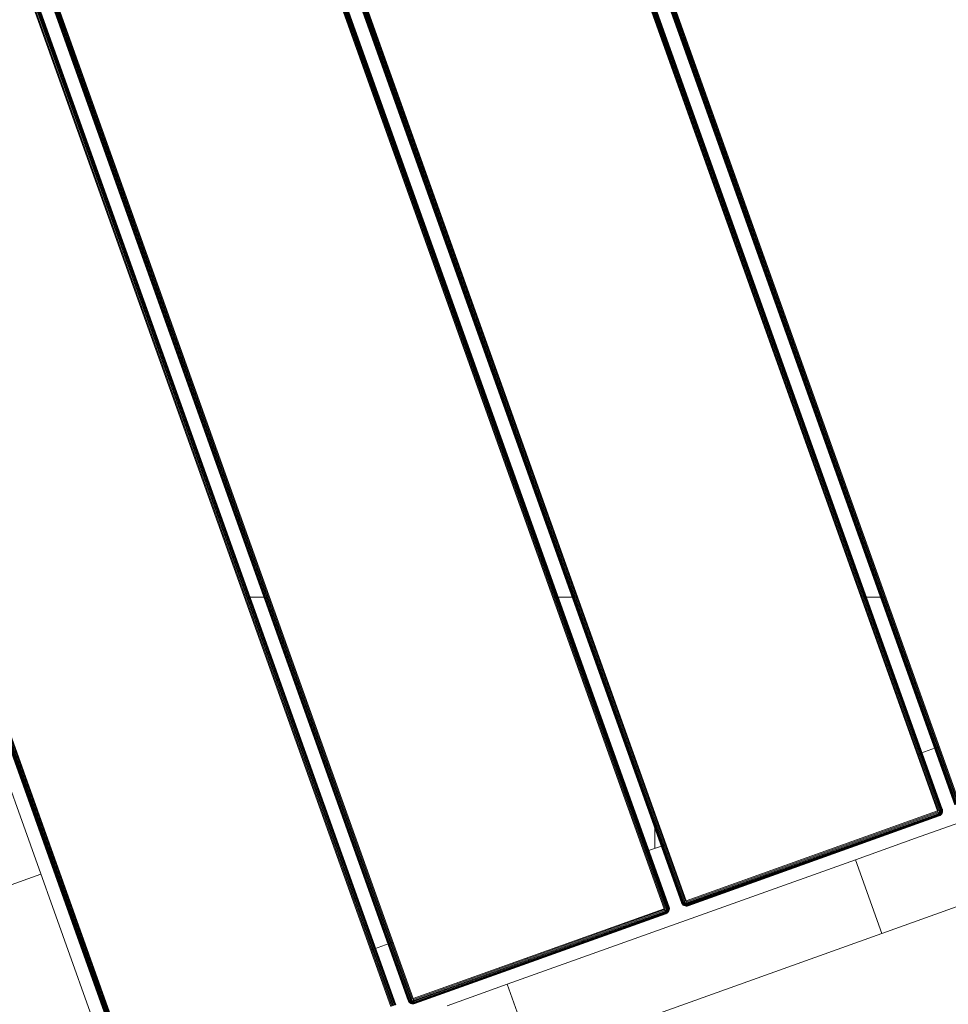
# Model space of a CAD drawing. Header units: millimetres. Extents: x -54833 to 17168, y -29122 to 68726.
# Tile 112 of 122: x -39686 to -39330, y 9927 to 10305. Entities that reach past the tile are written whole.
import ezdxf

# ---------------------------------------------------------------- set-up
doc = ezdxf.new("R2010")
doc.units = ezdxf.units.MM
for name, color, linetype, lineweight, true_color in [('Furniture-2', 7, 'Continuous', 9, 0xaaaaaa), ('Kohvikutool-1', 7, 'Continuous', 9, 0xaaaaaa), ('Surface Pattern-1', 7, 'Continuous', 9, 0x232323)]:
    doc.layers.add(name, color=color, linetype=linetype, lineweight=lineweight, true_color=true_color)

# ---------------------------------------------------------------- blocks, each defined once
blk = doc.blocks.new('MA_Kohvikultool - Kohvikutool_DWG-V90-1_ korruse plaan')
at = {"layer": 'Kohvikutool-1'}
for p, q in [((-165, 15), (-165, 465)), ((-159.97, 458), (-159.97, 22)), ((-159.86, 458), (-159.86, 22)), ((-159.67, 458), (-159.67, 22)), ((-159.41, 458), (-159.41, 22)), ((-159.09, 458), (-159.09, 22)), ((-158.74, 22), (-158.74, 458)), ((-158.36, 458), (-158.36, 22)), ((-158, 22), (-158, 458)), ((-55.75, 458), (-55.75, 22)), ((-55.39, 458), (-55.39, 22)), ((-55.01, 458), (-55.01, 22)), ((-54.66, 458), (-54.66, 22)), ((-54.34, 458), (-54.34, 22)), ((-54.08, 458), (-54.08, 22)), ((-53.89, 458), (-53.89, 22)), ((-53.78, 22), (-53.78, 458)), ((-48.72, 22), (-48.72, 458)), ((-48.61, 458), (-48.61, 22)), ((-48.42, 22), (-48.42, 458)), ((-48.16, 22), (-48.16, 458)), ((-47.84, 22), (-47.84, 458)), ((-47.49, 22), (-47.49, 458)), ((-47.11, 22), (-47.11, 458)), ((-46.75, 22), (-46.75, 458)), ((55.5, 458), (55.5, 22)), ((55.86, 458), (55.86, 22)), ((56.24, 458), (56.24, 22)), ((56.59, 458), (56.59, 22)), ((56.91, 458), (56.91, 22)), ((57.17, 458), (57.17, 22)), ((57.36, 458), (57.36, 22)), ((57.47, 22), (57.47, 458)), ((62.53, 22), (62.53, 458)), ((62.64, 458), (62.64, 22)), ((62.83, 22), (62.83, 458)), ((63.09, 22), (63.09, 458)), ((63.41, 22), (63.41, 458)), ((63.76, 22), (63.76, 458)), ((64.14, 22), (64.14, 458)), ((64.5, 22), (64.5, 458)), ((166.75, 458), (166.75, 22)), ((167.11, 458), (167.11, 22)), ((167.49, 458), (167.49, 22)), ((167.84, 458), (167.84, 22)), ((168.16, 458), (168.16, 22)), ((168.42, 458), (168.42, 22)), ((168.61, 458), (168.61, 22)), ((168.72, 22), (168.72, 458)), ((173.78, 458), (173.78, 22)), ((173.89, 22), (173.89, 458)), ((174.08, 22), (174.08, 458)), ((174.34, 22), (174.34, 458)), ((174.66, 22), (174.66, 458)), ((175.01, 22), (175.01, 458)), ((175.39, 22), (175.39, 458)), ((175.75, 22), (175.75, 458)), ((-48.75, 204.09), (-48.75, 203.4)), ((-48.75, 204.09), (-48.75, 203.4)), ((-194.5, 115), (-165, 115)), ((-55.75, 45), (-46.75, 45)), ((55.5, 45), (64.5, 45)), ((166.75, 45), (175.75, 45)), ((-48.75, 22), (-48.72, 21.64)), ((-48.72, 22), (-48.75, 22)), ((-48.75, 22), (-48.72, 21.64)), ((-48.68, 21.64), (-48.72, 22)), ((-48.61, 22), (-48.72, 22)), ((-48.68, 21.64), (-48.72, 21.64)), ((-48.72, 21.64), (-48.61, 21.26)), ((-48.72, 21.64), (-48.61, 21.26)), ((-48.58, 21.66), (-48.68, 21.64)), ((-48.68, 21.64), (-48.58, 21.28)), ((-48.58, 21.66), (-48.61, 22)), ((-48.42, 22), (-48.61, 22)), ((-48.58, 21.28), (-48.61, 21.26)), ((-48.61, 21.26), (-48.42, 20.91)), ((-48.61, 21.26), (-48.42, 20.91)), ((-48.4, 21.7), (-48.58, 21.66)), ((-48.48, 21.32), (-48.58, 21.66)), ((-48.48, 21.32), (-48.58, 21.28)), ((-48.58, 21.28), (-48.4, 20.92)), ((-48.31, 21.38), (-48.48, 21.32)), ((-48.31, 20.98), (-48.48, 21.32)), ((-48.4, 21.7), (-48.42, 22)), ((-48.16, 22), (-48.42, 22)), ((-48.4, 20.92), (-48.42, 20.91)), ((-48.42, 20.91), (-48.16, 20.59)), ((-48.42, 20.91), (-48.16, 20.59)), ((-48.14, 21.74), (-48.4, 21.7)), ((-48.31, 21.38), (-48.4, 21.7)), ((-48.31, 20.98), (-48.4, 20.92)), ((-48.4, 20.92), (-48.14, 20.61)), ((-48.06, 21.48), (-48.31, 21.38)), ((-48.15, 21.08), (-48.31, 21.38)), ((-48.15, 21.08), (-48.31, 20.98)), ((-48.06, 20.69), (-48.31, 20.98)), ((-48.14, 21.74), (-48.16, 22)), ((-47.84, 22), (-48.16, 22)), ((-48.14, 20.61), (-48.16, 20.59)), ((-48.16, 20.59), (-47.84, 20.33)), ((-48.16, 20.59), (-47.84, 20.33)), ((-47.93, 21.23), (-48.15, 21.08)), ((-47.93, 20.82), (-48.15, 21.08)), ((-47.83, 21.8), (-48.14, 21.74)), ((-48.06, 21.48), (-48.14, 21.74)), ((-48.06, 20.69), (-48.14, 20.61)), ((-48.14, 20.61), (-47.83, 20.35)), ((-47.77, 21.6), (-48.06, 21.48)), ((-47.93, 21.23), (-48.06, 21.48)), ((-47.93, 20.82), (-48.06, 20.69)), ((-47.77, 20.44), (-48.06, 20.69)), ((-47.67, 21.4), (-47.93, 21.23)), ((-47.75, 21), (-47.93, 21.23)), ((-47.75, 21), (-47.93, 20.82)), ((-47.67, 20.6), (-47.93, 20.82)), ((-47.83, 21.8), (-47.84, 22)), ((-47.49, 22), (-47.84, 22)), ((-47.83, 20.35), (-47.84, 20.33)), ((-47.84, 20.33), (-47.49, 20.14)), ((-47.84, 20.33), (-47.49, 20.14)), ((-47.49, 22), (-47.83, 21.8)), ((-47.47, 21.87), (-47.83, 21.8)), ((-47.77, 21.6), (-47.83, 21.8)), ((-47.77, 20.44), (-47.83, 20.35)), ((-47.83, 20.35), (-47.47, 20.17)), ((-47.47, 21.87), (-47.77, 21.6)), ((-47.43, 21.73), (-47.77, 21.6)), ((-47.67, 21.4), (-47.77, 21.6)), ((-47.67, 20.6), (-47.77, 20.44)), ((-47.43, 20.27), (-47.77, 20.44)), ((-47.52, 21.23), (-47.75, 21)), ((-47.52, 20.82), (-47.75, 21)), ((-47.43, 21.73), (-47.67, 21.4)), ((-47.37, 21.6), (-47.67, 21.4)), ((-47.52, 21.23), (-47.67, 21.4)), ((-47.52, 20.82), (-47.67, 20.6)), ((-47.37, 20.44), (-47.67, 20.6)), ((-47.37, 21.6), (-47.52, 21.23)), ((-47.27, 21.48), (-47.52, 21.23)), ((-47.35, 21.08), (-47.52, 21.23)), ((-47.35, 21.08), (-47.52, 20.82)), ((-47.27, 20.69), (-47.52, 20.82)), ((-47.47, 20.17), (-47.49, 20.14)), ((-47.49, 20.14), (-47.11, 20.03)), ((-47.49, 20.14), (-47.11, 20.03)), ((-47.11, 22), (-47.48, 21.93)), ((-47.43, 20.27), (-47.47, 20.17)), ((-47.47, 20.17), (-47.11, 20.07)), ((-47.37, 20.44), (-47.43, 20.27)), ((-47.09, 20.17), (-47.43, 20.27)), ((-47.27, 20.69), (-47.37, 20.44)), ((-47.05, 20.35), (-47.37, 20.44)), ((-47.27, 21.48), (-47.35, 21.08)), ((-47.15, 21.38), (-47.35, 21.08)), ((-47.15, 20.98), (-47.35, 21.08)), ((-47.15, 20.98), (-47.27, 20.69)), ((-47.01, 20.61), (-47.27, 20.69)), ((-47.15, 21.38), (-47.15, 20.98)), ((-47.02, 21.32), (-47.15, 20.98)), ((-46.95, 20.92), (-47.15, 20.98)), ((-47.11, 21.97), (-46.75, 22)), ((-47.11, 20.07), (-47.09, 20.17)), ((-47.11, 20.07), (-47.11, 20.03)), ((-47.11, 20.07), (-46.75, 20.03)), ((-47.11, 20.03), (-46.75, 20)), ((-47.11, 20.03), (-46.75, 20)), ((-47.09, 20.17), (-47.05, 20.35)), ((-46.75, 20.14), (-47.09, 20.17)), ((-47.05, 20.35), (-47.01, 20.61)), ((-46.75, 20.33), (-47.05, 20.35)), ((-46.95, 20.92), (-47.02, 21.32)), ((-47.01, 20.61), (-46.95, 20.92)), ((-47.01, 20.61), (-46.75, 20.59)), ((-46.95, 20.92), (-46.95, 21.3)), ((-46.95, 20.92), (-46.75, 20.91)), ((-46.75, 20.91), (-46.82, 21.27)), ((55.5, 22), (-46.75, 22)), ((-46.75, 21.64), (-46.75, 22)), ((-46.75, 21.64), (55.5, 21.64)), ((-46.75, 21.64), (-46.75, 21.26)), ((55.5, 21.26), (-46.75, 21.26)), ((-46.75, 20.91), (-46.75, 21.26)), ((-46.75, 20.91), (55.5, 20.91)), ((-46.75, 20.91), (-46.75, 20.59)), ((-46.75, 20.59), (55.5, 20.59)), ((-46.75, 20.59), (-46.75, 20.33)), ((-46.75, 20.33), (55.5, 20.33)), ((-46.75, 20.33), (-46.75, 20.14)), ((-46.75, 20.14), (55.5, 20.14)), ((-46.75, 20.14), (-46.75, 20.03)), ((-46.75, 20.03), (55.5, 20.03)), ((-46.75, 20.03), (-46.75, 20)), ((-46.75, 20), (55.5, 20)), ((55.5, 20), (-46.75, 20)), ((55.5, 22), (55.86, 22)), ((55.53, 21.64), (55.5, 22)), ((55.57, 21.27), (55.5, 21.64)), ((55.5, 21.26), (55.5, 20.91)), ((55.5, 20.91), (55.7, 20.92)), ((55.5, 20.91), (55.5, 20.59)), ((55.5, 20.59), (55.76, 20.61)), ((55.5, 20.59), (55.5, 20.33)), ((55.5, 20.33), (55.8, 20.35)), ((55.5, 20.33), (55.5, 20.14)), ((55.5, 20.14), (55.84, 20.17)), ((55.5, 20.14), (55.5, 20.03)), ((55.86, 20.07), (55.5, 20.03)), ((55.5, 20.03), (55.5, 20)), ((55.5, 20), (55.86, 20.03)), ((55.86, 20.03), (55.5, 20)), ((55.57, 21.27), (55.7, 20.92)), ((55.63, 21.28), (55.9, 20.98)), ((55.7, 20.92), (55.63, 21.28)), ((55.9, 20.98), (55.7, 20.92)), ((55.7, 20.92), (55.76, 20.61)), ((56.02, 20.69), (55.76, 20.61)), ((55.76, 20.61), (55.8, 20.35)), ((55.77, 21.32), (56.1, 21.08)), ((55.77, 21.32), (55.9, 20.98)), ((56.12, 20.44), (55.8, 20.35)), ((55.8, 20.35), (55.84, 20.17)), ((56.18, 20.27), (55.84, 20.17)), ((55.84, 20.17), (55.86, 20.07)), ((55.86, 22), (56.24, 22)), ((55.86, 20.07), (56.22, 20.17)), ((55.86, 20.03), (56.24, 20.14)), ((56.24, 20.14), (55.86, 20.03)), ((55.86, 20.03), (55.86, 20.07)), ((55.9, 21.38), (56.27, 21.23)), ((55.9, 21.38), (56.1, 21.08)), ((56.1, 21.08), (55.9, 20.98)), ((55.9, 20.98), (56.02, 20.69)), ((56.02, 21.48), (56.42, 21.4)), ((56.02, 21.48), (56.27, 21.23)), ((56.27, 20.82), (56.02, 20.69)), ((56.02, 20.69), (56.12, 20.44)), ((56.27, 21.23), (56.1, 21.08)), ((56.1, 21.08), (56.27, 20.82)), ((56.12, 21.6), (56.52, 21.6)), ((56.12, 21.6), (56.42, 21.4)), ((56.42, 20.6), (56.12, 20.44)), ((56.12, 20.44), (56.18, 20.27)), ((56.58, 21.8), (56.18, 21.73)), ((56.18, 21.73), (56.52, 21.6)), ((56.52, 20.44), (56.18, 20.27)), ((56.18, 20.27), (56.22, 20.17)), ((56.22, 20.17), (56.58, 20.35)), ((56.24, 20.14), (56.22, 20.17)), ((56.24, 22), (56.59, 22)), ((56.24, 22), (56.58, 21.8)), ((56.24, 20.14), (56.59, 20.33)), ((56.59, 20.33), (56.24, 20.14)), ((56.42, 21.4), (56.27, 21.23)), ((56.27, 21.23), (56.5, 21)), ((56.5, 21), (56.27, 20.82)), ((56.27, 20.82), (56.42, 20.6)), ((56.52, 21.6), (56.42, 21.4)), ((56.42, 21.4), (56.68, 21.23)), ((56.68, 20.82), (56.42, 20.6)), ((56.42, 20.6), (56.52, 20.44)), ((56.68, 21.23), (56.5, 21)), ((56.5, 21), (56.68, 20.82)), ((56.58, 21.8), (56.52, 21.6)), ((56.52, 21.6), (56.81, 21.48)), ((56.81, 20.69), (56.52, 20.44)), ((56.52, 20.44), (56.58, 20.35)), ((56.59, 22), (56.58, 21.8)), ((56.89, 21.74), (56.58, 21.8)), ((56.58, 20.35), (56.89, 20.61)), ((56.59, 20.33), (56.58, 20.35)), ((56.59, 22), (56.91, 22)), ((56.59, 20.33), (56.91, 20.59)), ((56.91, 20.59), (56.59, 20.33)), ((56.81, 21.48), (56.68, 21.23)), ((56.68, 21.23), (56.9, 21.08)), ((56.9, 21.08), (56.68, 20.82)), ((56.68, 20.82), (56.81, 20.69)), ((56.89, 21.74), (56.81, 21.48)), ((56.81, 21.48), (57.06, 21.38)), ((57.06, 20.98), (56.81, 20.69)), ((56.81, 20.69), (56.89, 20.61)), ((56.91, 22), (56.89, 21.74)), ((57.15, 21.7), (56.89, 21.74)), ((56.89, 20.61), (57.15, 20.92)), ((56.91, 20.59), (56.89, 20.61)), ((57.06, 21.38), (56.9, 21.08)), ((56.9, 21.08), (57.06, 20.98)), ((56.91, 22), (57.17, 22)), ((56.91, 20.59), (57.17, 20.91)), ((57.17, 20.91), (56.91, 20.59)), ((57.15, 21.7), (57.06, 21.38)), ((57.06, 21.38), (57.23, 21.32)), ((57.23, 21.32), (57.06, 20.98)), ((57.06, 20.98), (57.15, 20.92)), ((57.17, 22), (57.15, 21.7)), ((57.33, 21.66), (57.15, 21.7)), ((57.15, 20.92), (57.33, 21.28)), ((57.17, 20.91), (57.15, 20.92)), ((57.17, 22), (57.36, 22)), ((57.17, 20.91), (57.36, 21.26)), ((57.36, 21.26), (57.17, 20.91)), ((57.33, 21.66), (57.23, 21.32)), ((57.23, 21.32), (57.33, 21.28)), ((57.36, 22), (57.33, 21.66)), ((57.43, 21.64), (57.33, 21.66)), ((57.33, 21.28), (57.43, 21.64)), ((57.36, 21.26), (57.33, 21.28)), ((57.36, 22), (57.47, 22)), ((57.36, 21.26), (57.47, 21.64)), ((57.47, 21.64), (57.36, 21.26)), ((57.47, 22), (57.43, 21.64)), ((57.47, 21.64), (57.43, 21.64)), ((57.47, 22), (57.5, 22)), ((57.47, 21.64), (57.5, 22)), ((57.5, 22), (57.47, 21.64)), ((62.5, 22), (62.53, 21.64)), ((62.53, 22), (62.5, 22)), ((62.5, 22), (62.53, 21.64)), ((62.57, 21.64), (62.53, 22)), ((62.64, 22), (62.53, 22)), ((62.53, 21.64), (62.64, 21.26)), ((62.57, 21.64), (62.53, 21.64)), ((62.53, 21.64), (62.64, 21.26)), ((62.67, 21.66), (62.57, 21.64)), ((62.57, 21.64), (62.67, 21.28)), ((62.67, 21.66), (62.64, 22)), ((62.83, 22), (62.64, 22)), ((62.67, 21.28), (62.64, 21.26)), ((62.64, 21.26), (62.83, 20.91)), ((62.64, 21.26), (62.83, 20.91)), ((62.85, 21.7), (62.67, 21.66)), ((62.77, 21.32), (62.67, 21.66)), ((62.77, 21.32), (62.67, 21.28)), ((62.67, 21.28), (62.85, 20.92)), ((62.94, 21.38), (62.77, 21.32)), ((62.94, 20.98), (62.77, 21.32)), ((62.85, 21.7), (62.83, 22)), ((63.09, 22), (62.83, 22)), ((62.85, 20.92), (62.83, 20.91)), ((62.83, 20.91), (63.09, 20.59)), ((62.83, 20.91), (63.09, 20.59)), ((63.11, 21.74), (62.85, 21.7)), ((62.94, 21.38), (62.85, 21.7)), ((62.94, 20.98), (62.85, 20.92)), ((62.85, 20.92), (63.11, 20.61)), ((63.19, 21.48), (62.94, 21.38)), ((63.1, 21.08), (62.94, 21.38)), ((63.1, 21.08), (62.94, 20.98)), ((63.19, 20.69), (62.94, 20.98)), ((63.11, 21.74), (63.09, 22)), ((63.41, 22), (63.09, 22)), ((63.11, 20.61), (63.09, 20.59)), ((63.09, 20.59), (63.41, 20.33)), ((63.09, 20.59), (63.41, 20.33)), ((63.32, 21.23), (63.1, 21.08)), ((63.32, 20.82), (63.1, 21.08)), ((63.42, 21.8), (63.11, 21.74)), ((63.19, 21.48), (63.11, 21.74)), ((63.19, 20.69), (63.11, 20.61)), ((63.11, 20.61), (63.42, 20.35)), ((63.48, 21.6), (63.19, 21.48)), ((63.32, 21.23), (63.19, 21.48)), ((63.32, 20.82), (63.19, 20.69)), ((63.48, 20.44), (63.19, 20.69)), ((63.58, 21.4), (63.32, 21.23)), ((63.5, 21), (63.32, 21.23)), ((63.5, 21), (63.32, 20.82)), ((63.58, 20.6), (63.32, 20.82)), ((63.42, 21.8), (63.41, 22)), ((63.41, 22), (63.78, 21.87)), ((63.77, 21.93), (63.41, 22)), ((63.42, 20.35), (63.41, 20.33)), ((63.41, 20.33), (63.76, 20.14)), ((63.41, 20.33), (63.76, 20.14)), ((63.78, 21.87), (63.42, 21.8)), ((63.48, 21.6), (63.42, 21.8)), ((63.48, 20.44), (63.42, 20.35)), ((63.42, 20.35), (63.78, 20.17)), ((63.78, 21.87), (63.48, 21.6)), ((63.82, 21.73), (63.48, 21.6)), ((63.58, 21.4), (63.48, 21.6)), ((63.58, 20.6), (63.48, 20.44)), ((63.82, 20.27), (63.48, 20.44)), ((63.73, 21.23), (63.5, 21)), ((63.73, 20.82), (63.5, 21)), ((63.82, 21.73), (63.58, 21.4)), ((63.88, 21.6), (63.58, 21.4)), ((63.73, 21.23), (63.58, 21.4)), ((63.73, 20.82), (63.58, 20.6)), ((63.88, 20.44), (63.58, 20.6)), ((63.88, 21.6), (63.73, 21.23)), ((63.98, 21.48), (63.73, 21.23)), ((63.9, 21.08), (63.73, 21.23)), ((63.9, 21.08), (63.73, 20.82)), ((63.98, 20.69), (63.73, 20.82)), ((64.14, 21.97), (63.76, 22)), ((63.78, 20.17), (63.76, 20.14)), ((63.76, 20.14), (64.14, 20.03)), ((63.76, 20.14), (64.14, 20.03)), ((63.82, 20.27), (63.78, 20.17)), ((63.78, 20.17), (64.14, 20.07)), ((63.88, 20.44), (63.82, 20.27)), ((64.16, 20.17), (63.82, 20.27)), ((63.98, 20.69), (63.88, 20.44)), ((64.2, 20.35), (63.88, 20.44)), ((63.98, 21.48), (63.9, 21.08)), ((64.1, 21.38), (63.9, 21.08)), ((64.1, 20.98), (63.9, 21.08)), ((64.1, 20.98), (63.98, 20.69)), ((64.24, 20.61), (63.98, 20.69)), ((64.1, 21.38), (64.1, 20.98)), ((64.23, 21.32), (64.1, 20.98)), ((64.3, 20.92), (64.1, 20.98)), ((64.14, 21.97), (64.5, 22)), ((64.14, 20.07), (64.16, 20.17)), ((64.14, 20.07), (64.5, 20.03)), ((64.14, 20.07), (64.14, 20.03)), ((64.14, 20.03), (64.5, 20)), ((64.14, 20.03), (64.5, 20)), ((64.16, 20.17), (64.2, 20.35)), ((64.16, 20.17), (64.5, 20.14)), ((64.2, 20.35), (64.24, 20.61)), ((64.2, 20.35), (64.5, 20.33)), ((64.3, 20.92), (64.23, 21.32)), ((64.24, 20.61), (64.3, 20.92)), ((64.24, 20.61), (64.5, 20.59)), ((64.3, 21.3), (64.3, 20.92)), ((64.3, 20.92), (64.5, 20.91)), ((64.5, 20.91), (64.43, 21.27)), ((166.75, 22), (64.5, 22)), ((64.5, 22), (64.5, 21.64)), ((166.75, 21.64), (64.5, 21.64)), ((64.5, 21.26), (64.5, 21.64)), ((64.5, 21.26), (166.75, 21.26)), ((64.5, 20.91), (64.5, 21.26)), ((64.5, 20.91), (166.75, 20.91)), ((64.5, 20.91), (64.5, 20.59)), ((64.5, 20.59), (166.75, 20.59)), ((64.5, 20.59), (64.5, 20.33)), ((64.5, 20.33), (166.75, 20.33)), ((64.5, 20.33), (64.5, 20.14)), ((64.5, 20.14), (166.75, 20.14)), ((64.5, 20.14), (64.5, 20.03)), ((64.5, 20.03), (166.75, 20.03)), ((64.5, 20.03), (64.5, 20)), ((64.5, 20), (166.75, 20)), ((166.75, 20), (64.5, 20)), ((166.75, 22), (167.11, 22)), ((166.78, 21.64), (166.75, 22)), ((166.82, 21.27), (166.75, 21.64)), ((166.75, 21.26), (166.75, 20.91)), ((166.75, 20.91), (166.95, 20.92)), ((166.75, 20.91), (166.75, 20.59)), ((166.75, 20.59), (167.01, 20.61)), ((166.75, 20.59), (166.75, 20.33)), ((166.75, 20.33), (167.05, 20.35)), ((166.75, 20.33), (166.75, 20.14)), ((166.75, 20.14), (167.09, 20.17)), ((166.75, 20.14), (166.75, 20.03)), ((167.11, 20.07), (166.75, 20.03)), ((166.75, 20.03), (166.75, 20)), ((166.75, 20), (167.11, 20.03)), ((167.11, 20.03), (166.75, 20)), ((166.82, 21.27), (166.95, 20.92)), ((166.88, 21.28), (167.15, 20.98)), ((166.95, 20.92), (166.88, 21.28)), ((167.15, 20.98), (166.95, 20.92)), ((166.95, 20.92), (167.01, 20.61)), ((167.27, 20.69), (167.01, 20.61)), ((167.01, 20.61), (167.05, 20.35)), ((167.02, 21.32), (167.35, 21.08)), ((167.02, 21.32), (167.15, 20.98)), ((167.37, 20.44), (167.05, 20.35)), ((167.05, 20.35), (167.09, 20.17)), ((167.43, 20.27), (167.09, 20.17)), ((167.09, 20.17), (167.11, 20.07)), ((167.11, 22), (167.49, 22)), ((167.11, 20.07), (167.47, 20.17)), ((167.11, 20.03), (167.49, 20.14)), ((167.49, 20.14), (167.11, 20.03)), ((167.11, 20.03), (167.11, 20.07)), ((167.15, 21.38), (167.52, 21.23)), ((167.15, 21.38), (167.35, 21.08)), ((167.35, 21.08), (167.15, 20.98)), ((167.15, 20.98), (167.27, 20.69)), ((167.27, 21.48), (167.67, 21.4)), ((167.27, 21.48), (167.52, 21.23)), ((167.52, 20.82), (167.27, 20.69)), ((167.27, 20.69), (167.37, 20.44)), ((167.52, 21.23), (167.35, 21.08)), ((167.35, 21.08), (167.52, 20.82)), ((167.37, 21.6), (167.77, 21.6)), ((167.37, 21.6), (167.67, 21.4)), ((167.67, 20.6), (167.37, 20.44)), ((167.37, 20.44), (167.43, 20.27)), ((167.83, 21.8), (167.43, 21.73)), ((167.43, 21.73), (167.77, 21.6)), ((167.77, 20.44), (167.43, 20.27)), ((167.43, 20.27), (167.47, 20.17)), ((167.47, 20.17), (167.83, 20.35)), ((167.49, 20.14), (167.47, 20.17)), ((167.49, 22), (167.84, 22)), ((167.49, 22), (167.83, 21.8)), ((167.49, 20.14), (167.84, 20.33)), ((167.84, 20.33), (167.49, 20.14)), ((167.67, 21.4), (167.52, 21.23)), ((167.52, 21.23), (167.75, 21)), ((167.75, 21), (167.52, 20.82)), ((167.52, 20.82), (167.67, 20.6)), ((167.77, 21.6), (167.67, 21.4)), ((167.67, 21.4), (167.93, 21.23)), ((167.93, 20.82), (167.67, 20.6)), ((167.67, 20.6), (167.77, 20.44)), ((167.93, 21.23), (167.75, 21)), ((167.75, 21), (167.93, 20.82)), ((167.83, 21.8), (167.77, 21.6)), ((167.77, 21.6), (168.06, 21.48)), ((168.06, 20.69), (167.77, 20.44)), ((167.77, 20.44), (167.83, 20.35)), ((167.84, 22), (167.83, 21.8)), ((168.14, 21.74), (167.83, 21.8)), ((167.83, 20.35), (168.14, 20.61)), ((167.84, 20.33), (167.83, 20.35)), ((167.84, 22), (168.16, 22)), ((167.84, 20.33), (168.16, 20.59)), ((168.16, 20.59), (167.84, 20.33)), ((168.06, 21.48), (167.93, 21.23)), ((167.93, 21.23), (168.15, 21.08)), ((168.15, 21.08), (167.93, 20.82)), ((167.93, 20.82), (168.06, 20.69)), ((168.14, 21.74), (168.06, 21.48)), ((168.06, 21.48), (168.31, 21.38)), ((168.31, 20.98), (168.06, 20.69)), ((168.06, 20.69), (168.14, 20.61)), ((168.16, 22), (168.14, 21.74)), ((168.4, 21.7), (168.14, 21.74)), ((168.14, 20.61), (168.4, 20.92)), ((168.16, 20.59), (168.14, 20.61)), ((168.31, 21.38), (168.15, 21.08)), ((168.15, 21.08), (168.31, 20.98)), ((168.16, 22), (168.42, 22)), ((168.16, 20.59), (168.42, 20.91)), ((168.42, 20.91), (168.16, 20.59)), ((168.4, 21.7), (168.31, 21.38)), ((168.31, 21.38), (168.48, 21.32)), ((168.48, 21.32), (168.31, 20.98)), ((168.31, 20.98), (168.4, 20.92)), ((168.42, 22), (168.4, 21.7)), ((168.58, 21.66), (168.4, 21.7)), ((168.4, 20.92), (168.58, 21.28)), ((168.42, 20.91), (168.4, 20.92)), ((168.42, 22), (168.61, 22)), ((168.42, 20.91), (168.61, 21.26)), ((168.61, 21.26), (168.42, 20.91)), ((168.58, 21.66), (168.48, 21.32)), ((168.48, 21.32), (168.58, 21.28)), ((168.61, 22), (168.58, 21.66)), ((168.68, 21.64), (168.58, 21.66)), ((168.58, 21.28), (168.68, 21.64)), ((168.61, 21.26), (168.58, 21.28)), ((168.61, 22), (168.72, 22)), ((168.61, 21.26), (168.72, 21.64)), ((168.72, 21.64), (168.61, 21.26)), ((168.72, 22), (168.68, 21.64)), ((168.72, 21.64), (168.68, 21.64)), ((168.72, 22), (168.75, 22)), ((168.72, 21.64), (168.75, 22)), ((168.75, 22), (168.72, 21.64)), ((-10.89, 15), (-35.34, 15)), ((130.89, 15), (-10.89, 15)), ((-10.89, 15), (-10.89, -15)), ((-10.89, -15), (-10.89, 15)), ((130.89, -15), (130.89, 15)), ((130.89, 15), (155.34, 15)), ((130.89, 15), (130.89, -15)), ((285, 15), (155.34, 15)), ((-10.89, -15), (130.89, -15)), ((295.67, -15), (130.89, -15))]:
    blk.add_line(p, q, dxfattribs=at)
blk = doc.blocks.new('MA_Kohvikultool - MA_Kohvikultool-V91-1_ korruse plaan')
blk.add_blockref('MA_Kohvikultool - Kohvikutool_DWG-V90-1_ korruse plaan', (111.57, -216.07))

msp = doc.modelspace()

# ---------------------------------------------------------------- hatches: boundary and pattern name
at = {"layer": 'Surface Pattern-1'}
h = msp.add_hatch(dxfattribs=at)
h.set_pattern_fill('FP_32', color=256, style=0, pattern_type=2)
h.set_pattern_definition([(270, (-41243.1, 7083), (600, 4e-14), []), (0, (-41243.1, 7083), (0, 600), [])])
h.paths.add_polyline_path([(-38793.29, 7685.8), (-37024.9, 11222.34), (-41583.52, 14657.51), (-42590, 14657.51), (-42590, 9948.51), (-40511.02, 9948.51), (-38798.43, 7692.57)])
h.paths.add_polyline_path([(-38545.68, 9194.95), (-38605.77, 9366.85), (-38600.42, 9368.77), (-38604.27, 9384.91), (-38518.41, 9415.62), (-38536.29, 9465.61), (-38630.45, 9431.93), (-38626.86, 9421.88), (-38655.1, 9411.77), (-38813.7, 9855.63), (-38785.61, 9865.68), (-38782.02, 9855.63), (-38358.32, 10007.2), (-38361.91, 10017.25), (-38333.66, 10027.35), (-38176.1, 9583.13), (-38203.15, 9573.45), (-38206.74, 9583.5), (-38300.9, 9549.81), (-38283.02, 9499.83), (-38195.42, 9531.06), (-38189.9, 9515.62), (-38183.31, 9517.98), (-38123.21, 9346.08), (-38544.66, 9195.32)])
h.paths.add_polyline_path([(-38530.38, 9241.26), (-38163.33, 9373.07), (-38173.11, 9400.4), (-38540.32, 9269.04), (-38531.4, 9244.11)])
h.paths.add_polyline_path([(-38490.16, 9425.73), (-38312.04, 9491.89), (-38329.15, 9539.71), (-38508.05, 9475.71), (-38490.21, 9425.84)])
h.paths.add_polyline_path([(-38639.66, 9546.75), (-38272.45, 9678.11), (-38274.16, 9682.88), (-38641.37, 9551.52)])
h.paths.add_polyline_path([(-38677.13, 9651.5), (-38309.92, 9782.86), (-38311.63, 9787.63), (-38678.84, 9656.27)])
h.paths.add_polyline_path([(-38714.61, 9756.25), (-38347.4, 9887.61), (-38351.2, 9891.63), (-38716.31, 9761.02)])
h.paths.add_polyline_path([(-39881.29, 9798.3), (-40031.09, 10222.64), (-39860.96, 10282.1), (-39859.04, 10276.75), (-39842.9, 10280.6), (-39812.19, 10194.74), (-39762.2, 10212.62), (-39795.89, 10306.78), (-39805.93, 10303.19), (-39816.04, 10331.43), (-39372.18, 10490.03), (-39362.14, 10461.95), (-39372.18, 10458.35), (-39220.61, 10034.65), (-39210.56, 10038.24), (-39200.46, 10009.99), (-39644.32, 9851.4), (-39654.36, 9879.48), (-39644.32, 9883.08), (-39678, 9977.23), (-39727.98, 9959.35), (-39696.75, 9871.75), (-39712.19, 9866.23), (-39709.83, 9859.64), (-39879.93, 9798.79)])
h.paths.add_polyline_path([(-39855.19, 9839.5), (-39827.41, 9849.44), (-39958.78, 10216.65), (-39986.55, 10206.71), (-39855.58, 9840.6)])
h.paths.add_polyline_path([(-39040.93, 9906.73), (-39347.19, 10753.02), (-38503.73, 11060.6), (-38195.4, 10215.06), (-39039.74, 9907.16)])
h.paths.add_polyline_path([(-39549.7, 9948.78), (-39544.93, 9950.49), (-39676.29, 10317.7), (-39680.31, 10313.89), (-39555.12, 9963.94)])
h.paths.add_polyline_path([(-38961.96, 9967.46), (-38956.67, 9969.38), (-39095.43, 10349.87), (-39100.71, 10347.95), (-39010.39, 10100.28)])
h.paths.add_polyline_path([(-39444.95, 9986.26), (-39440.18, 9987.96), (-39571.54, 10355.17), (-39576.31, 10353.47), (-39468.32, 10051.58)])
h.paths.add_polyline_path([(-39738.09, 9987.6), (-39688.1, 10005.48), (-39752.1, 10184.38), (-39802, 10166.25), (-39740.93, 9995.54)])
h.paths.add_polyline_path([(-38867.42, 10001.93), (-38862.14, 10003.86), (-39000.89, 10384.35), (-39006.17, 10382.42), (-38870.15, 10009.41)])
h.paths.add_polyline_path([(-39340.2, 10023.73), (-39336.19, 10027.54), (-39466.79, 10392.65), (-39471.57, 10390.94), (-39341.57, 10027.54)])
h.paths.add_polyline_path([(-38772.89, 10036.4), (-38767.6, 10038.33), (-38906.35, 10418.82), (-38911.64, 10416.89), (-38796.18, 10100.28)])
h.paths.add_polyline_path([(-38678.35, 10070.88), (-38673.07, 10072.8), (-38811.82, 10453.3), (-38817.1, 10451.37), (-38681.08, 10078.36)])
h.paths.add_polyline_path([(-38583.82, 10105.35), (-38578.53, 10107.28), (-38717.28, 10487.77), (-38722.57, 10485.84), (-38586.55, 10112.83)])
h.paths.add_polyline_path([(-38489.28, 10139.83), (-38484, 10141.75), (-38622.75, 10522.24), (-38628.03, 10520.32), (-38492.01, 10147.31)])
h.paths.add_polyline_path([(-38394.75, 10174.3), (-38389.46, 10176.23), (-38528.21, 10556.72), (-38533.5, 10554.79), (-38397.47, 10181.78)])
h.paths.add_polyline_path([(-38300.21, 10208.77), (-38233.86, 10232.97), (-38374.74, 10612.68), (-38438.96, 10589.26), (-38302.5, 10215.06)])
h.paths.add_polyline_path([(-38127.08, 10354.22), (-38137.18, 10382.47), (-38127.13, 10386.06), (-38278.7, 10809.77), (-38288.75, 10806.18), (-38298.86, 10834.42), (-37855, 10993.02), (-37844.95, 10964.93), (-37855, 10961.34), (-37821.32, 10867.18), (-37771.33, 10885.07), (-37802.57, 10972.66), (-37787.13, 10978.19), (-37789.48, 10984.78), (-37617.58, 11044.87), (-37468.22, 10621.78), (-37638.46, 10562.61), (-37640.27, 10567.66), (-37656.41, 10563.82), (-37687.12, 10649.67), (-37737.11, 10631.79), (-37703.43, 10537.64), (-37693.38, 10541.23), (-37683.28, 10512.98), (-38108.99, 10360.69)])
h.paths.add_polyline_path([(-39110.99, 10376.13), (-39105.7, 10378.06), (-39244.46, 10758.55), (-39249.67, 10756.42), (-39130.03, 10428.35)])
h.paths.add_polyline_path([(-39016.45, 10410.61), (-39011.17, 10412.53), (-39149.92, 10793.02), (-39155.2, 10791.1), (-39022.92, 10428.35)])
h.paths.add_polyline_path([(-38921.92, 10445.08), (-38916.63, 10447.01), (-39055.38, 10827.5), (-39060.67, 10825.57), (-38928.44, 10462.96)])
h.paths.add_polyline_path([(-38032.52, 10451.77), (-38027.75, 10453.48), (-38159.11, 10820.69), (-38163.13, 10816.88), (-38037.94, 10466.93)])
h.paths.add_polyline_path([(-38827.38, 10479.55), (-38822.1, 10481.48), (-38960.85, 10861.97), (-38966.13, 10860.04), (-38831.46, 10490.74)])
h.paths.add_polyline_path([(-37927.77, 10489.24), (-37923, 10490.95), (-38054.36, 10858.16), (-38059.13, 10856.46), (-37933.19, 10504.4)])
h.paths.add_polyline_path([(-38732.85, 10514.03), (-38727.56, 10515.95), (-38866.31, 10896.44), (-38871.6, 10894.52), (-38748.16, 10556.02)])
h.paths.add_polyline_path([(-37823.02, 10526.72), (-37819, 10530.52), (-37949.61, 10895.63), (-37954.38, 10893.93), (-37824.38, 10530.52)])
h.paths.add_polyline_path([(-38638.31, 10548.5), (-38633.03, 10550.43), (-38771.78, 10930.92), (-38777.06, 10928.99), (-38641.05, 10556.02)])
h.paths.add_polyline_path([(-38543.78, 10582.97), (-38538.49, 10584.9), (-38677.24, 10965.39), (-38682.53, 10963.46), (-38560.93, 10630.02)])
h.paths.add_polyline_path([(-38449.24, 10617.45), (-38382.89, 10641.64), (-38521.64, 11022.13), (-38587.99, 10997.94), (-38453.82, 10630.02)])
h.paths.add_polyline_path([(-37540.54, 10627.77), (-37512.76, 10637.7), (-37644.57, 11004.76), (-37671.9, 10994.98), (-37543.73, 10636.68)])
h.paths.add_polyline_path([(-37747.22, 10660.04), (-37697.32, 10678.17), (-37763.39, 10856.04), (-37811.21, 10838.94), (-37750.77, 10669.97)])
h.paths.add_polyline_path([(-42189.74, 10896.58), (-42493.57, 11228.53), (-42359.78, 11349.3), (-42356.39, 11345.62), (-42344.21, 11356.75), (-42279.86, 11289.7), (-42242.18, 11324.48), (-42310.01, 11397.96), (-42320.25, 11388.51), (-42340.59, 11410.56), (-41989.45, 11734.67), (-41969.1, 11712.62), (-41979.33, 11703.17), (-41674.12, 11372.5), (-41663.89, 11381.95), (-41643.54, 11359.9), (-41994.69, 11035.79), (-42015.03, 11057.84), (-42004.8, 11067.29), (-42074.32, 11139.2), (-42110.06, 11103.06), (-42049.9, 11035.18), (-42059.17, 11023.6), (-42057.41, 11018.73), (-42189.21, 10897.07)])
h.paths.add_polyline_path([(-39158.09, 10928.96), (-39316.85, 11372.75), (-39288.6, 11382.86), (-39285.01, 11372.81), (-39190.85, 11406.49), (-39208.73, 11456.48), (-39296.33, 11425.24), (-39301.85, 11440.69), (-39308.45, 11438.33), (-39368.54, 11610.23), (-38945.44, 11759.59), (-38885.98, 11589.45), (-38891.33, 11587.54), (-38887.49, 11571.4), (-38973.34, 11540.69), (-38955.46, 11490.7), (-38861.3, 11524.38), (-38864.9, 11534.43), (-38836.65, 11544.53), (-38678.06, 11100.68), (-38706.14, 11090.63), (-38709.73, 11100.68), (-39133.44, 10949.11), (-39129.84, 10939.06), (-39158.01, 10928.99)])
h.paths.add_polyline_path([(-42181.83, 10944.71), (-42160.16, 10964.72), (-42426.24, 11249.85), (-42446.1, 11231.02), (-42182.36, 10945.28)])
h.paths.add_polyline_path([(-39142.65, 11063.93), (-38775.44, 11195.29), (-38777.15, 11200.06), (-39144.36, 11068.7)])
h.paths.add_polyline_path([(-42131.98, 11126.81), (-42092.97, 11162.81), (-42221.84, 11302.43), (-42259.27, 11264.72), (-42133.12, 11128.04)])
h.paths.add_polyline_path([(-41943.42, 11164.76), (-41939.7, 11168.2), (-42204.21, 11454.79), (-42207.94, 11451.35), (-41949.93, 11171.81)])
h.paths.add_polyline_path([(-39180.12, 11168.68), (-38812.91, 11300.04), (-38814.62, 11304.81), (-39181.83, 11173.45)])
h.paths.add_polyline_path([(-41861.67, 11240.22), (-41857.95, 11243.66), (-42122.46, 11530.24), (-42126.19, 11526.8), (-41873.21, 11252.72)])
h.paths.add_polyline_path([(-39217.59, 11273.43), (-38850.38, 11404.79), (-38854.19, 11408.81), (-39219.3, 11278.2)])
h.paths.add_polyline_path([(-41779.92, 11315.67), (-41776.2, 11319.11), (-42040.71, 11605.7), (-42044.44, 11602.26), (-41787.37, 11323.75)])
h.paths.add_polyline_path([(-39162.61, 11416.6), (-38983.71, 11480.6), (-39003.71, 11529.82), (-39179.71, 11464.42), (-39162.79, 11417.12)])
h.paths.add_polyline_path([(-39318.65, 11555.91), (-38951.44, 11687.27), (-38961.37, 11715.05), (-39328.42, 11583.24), (-39320.93, 11562.28)])
h.paths.add_polyline_path([(-42432.23, 11815.94), (-42534.86, 11817.94), (-42532.86, 12715.94), (-41634.86, 12715.94), (-41634.86, 11815.94), (-42429.21, 11815.94)])
h.paths.add_polyline_path([(-41931.15, 11845.94), (-41931.11, 11845.94), (-41931.11, 12250.94), (-41936.73, 12250.94), (-41936.73, 11845.94)])
h.paths.add_polyline_path([(-41735.48, 11845.94), (-41664.86, 11845.94), (-41664.86, 12250.94), (-41735.48, 12250.94)])
h.paths.add_polyline_path([(-42434.23, 11845.94), (-42434.23, 12250.94), (-42439.86, 12250.94), (-42439.86, 11845.94)])
h.paths.add_polyline_path([(-41836.11, 11845.94), (-41830.48, 11845.94), (-41830.48, 12250.94), (-41836.11, 12250.94), (-41836.11, 12068.7)])
h.paths.add_polyline_path([(-42031.73, 11845.94), (-42031.73, 12250.94), (-42037.36, 12250.94), (-42037.36, 11845.94)])
h.paths.add_polyline_path([(-42132.36, 11845.94), (-42132.36, 12250.94), (-42137.98, 12250.94), (-42137.98, 11845.94)])
h.paths.add_polyline_path([(-42232.98, 11845.94), (-42232.98, 12250.94), (-42238.61, 12250.94), (-42238.61, 11845.94)])
h.paths.add_polyline_path([(-42339.23, 11845.94), (-42333.61, 11845.94), (-42333.61, 12250.94), (-42339.23, 12250.94), (-42339.23, 12068.7)])
h.paths.add_polyline_path([(-39869.91, 12045.94), (-39922.66, 12050.37), (-39958.61, 12057.7), (-39987.07, 12066.59), (-40024.85, 12082.4), (-40049.17, 12095.82), (-40080.28, 12116.6), (-40107, 12138.99), (-40129.36, 12161.6), (-40151.12, 12188.1), (-40173.71, 12222.56), (-40185.85, 12246.22), (-40199.29, 12278.63), (-40210.06, 12314.73), (-40216.91, 12351.82), (-40219.21, 12380.61), (-40218.98, 12417.73), (-40215.56, 12448.6), (-40207.79, 12486.33), (-40199.34, 12513), (-40186.16, 12545.18), (-40167.44, 12579.57), (-40149.94, 12605.38), (-40129.54, 12630.05), (-40104.42, 12655.22), (-40077.83, 12677.05), (-40043.37, 12699.64), (-40015.2, 12713.93), (-39984.98, 12726.05), (-39952.03, 12735.78), (-39918.08, 12742.25), (-39885.78, 12745.12), (-39848.2, 12744.91), (-39816.08, 12741.3), (-39781.4, 12734.17), (-39751.22, 12724.67), (-39715.15, 12709.46), (-39690.83, 12696.04), (-39659.72, 12675.26), (-39633, 12652.87), (-39610.64, 12630.27), (-39588.88, 12603.77), (-39566.29, 12569.3), (-39554.15, 12545.64), (-39540.71, 12513.23), (-39529.95, 12477.13), (-39523.33, 12441.29), (-39520.75, 12411.25), (-39521.12, 12373.09), (-39524.45, 12342.98), (-39532.21, 12305.55), (-39540.66, 12278.86), (-39553.84, 12246.69), (-39572.56, 12212.29), (-39590.06, 12186.48), (-39610.46, 12161.81), (-39635.58, 12136.64), (-39662.17, 12114.82), (-39696.63, 12092.22), (-39723.9, 12078.36), (-39755.02, 12065.82), (-39787.99, 12056.09), (-39826.04, 12048.99), (-39854.06, 12046.75), (-39869.9, 12045.94)])
h.paths.add_polyline_path([(-39869.91, 12085.94), (-39888.01, 12086.96), (-39877.19, 12086.28)])
h.paths.add_polyline_path([(-39854.06, 12086.75), (-39816.08, 12090.91), (-39785.53, 12097.86), (-39826.04, 12089.52), (-39852.01, 12086.95)])
h.paths.add_polyline_path([(-39916.33, 12089.82), (-39967.93, 12102.47), (-39920.57, 12090.44)])
h.paths.add_polyline_path([(-39975.21, 12104.77), (-40023.23, 12127.16), (-39981.23, 12106.91)])
h.paths.add_polyline_path([(-39736.93, 12116.4), (-39703.93, 12134.48), (-39679.9, 12151.39), (-39711.02, 12130.23), (-39731.8, 12119.14)])
h.paths.add_polyline_path([(-40029.78, 12130.76), (-40071.63, 12161.34), (-40033.84, 12133.19), (-40032.72, 12132.52)])
h.paths.add_polyline_path([(-40099.8, 12188.46), (-40131.75, 12231.03), (-40146.79, 12257.73), (-40122.55, 12216.66), (-40100.92, 12189.7)])
h.paths.add_polyline_path([(-39640.04, 12188.65), (-39616.65, 12217.73), (-39638.63, 12190.37)])
h.paths.add_polyline_path([(-39603.84, 12237.81), (-39586.74, 12270.61), (-39601.23, 12242.7)])
h.paths.add_polyline_path([(-41735.48, 12280.94), (-41664.86, 12280.94), (-41664.86, 12685.94), (-41735.48, 12685.94), (-41735.48, 12396.77)])
h.paths.add_polyline_path([(-41836.11, 12280.94), (-41830.48, 12280.94), (-41830.48, 12685.94), (-41836.11, 12685.94), (-41836.11, 12396.77)])
h.paths.add_polyline_path([(-42232.98, 12280.94), (-42232.98, 12685.94), (-42238.61, 12685.94), (-42238.61, 12280.94)])
h.paths.add_polyline_path([(-41936.73, 12280.94), (-41931.11, 12280.94), (-41931.11, 12685.94), (-41936.73, 12685.94), (-41936.73, 12396.77)])
h.paths.add_polyline_path([(-42434.23, 12280.94), (-42434.23, 12685.94), (-42439.86, 12685.94), (-42439.86, 12280.94)])
h.paths.add_polyline_path([(-42032.24, 12280.94), (-42031.73, 12280.94), (-42031.73, 12685.94), (-42037.36, 12685.94), (-42037.36, 12280.94)])
h.paths.add_polyline_path([(-42132.36, 12280.94), (-42132.36, 12685.94), (-42137.98, 12685.94), (-42137.98, 12280.94)])
h.paths.add_polyline_path([(-42333.61, 12280.94), (-42333.61, 12685.94), (-42339.23, 12685.94), (-42339.23, 12280.94)])
h.paths.add_polyline_path([(-40161.66, 12292.04), (-40174.72, 12342.64), (-40178.41, 12372.21), (-40171.49, 12325.21), (-40161.79, 12292.41)])
h.paths.add_polyline_path([(-39578.22, 12292.47), (-39567.29, 12330.09), (-39562.61, 12357.98), (-39571.19, 12315.59), (-39577.97, 12293.27)])
h.paths.add_polyline_path([(-39560.76, 12380.61), (-39560.75, 12380.7), (-39561.11, 12418.64), (-39560.76, 12380.7)])
h.paths.add_polyline_path([(-40179.24, 12381.13), (-40177.11, 12432.84), (-40179.55, 12387.08)])
h.paths.add_polyline_path([(-39563.78, 12441.69), (-39571.32, 12477.95), (-39564.83, 12446.98)])
h.paths.add_polyline_path([(-40176.11, 12442.24), (-40163.47, 12493.86), (-40175.49, 12446.5)])
h.paths.add_polyline_path([(-40161.16, 12501.14), (-40138.77, 12549.17), (-40159.02, 12507.16)])
h.paths.add_polyline_path([(-39590.46, 12528.99), (-39608.55, 12562), (-39625.46, 12586.03), (-39604.3, 12554.91), (-39593.21, 12534.14)])
h.paths.add_polyline_path([(-40135.17, 12555.71), (-40104.59, 12597.56), (-40132.66, 12559.9)])
h.paths.add_polyline_path([(-40077.47, 12625.73), (-40035.35, 12657.38), (-40008.2, 12672.72), (-40049.27, 12648.48), (-40074.01, 12628.86)])
h.paths.add_polyline_path([(-39662.72, 12625.89), (-39691.8, 12649.28), (-39666.39, 12628.89)])
h.paths.add_polyline_path([(-39711.88, 12662.09), (-39744.67, 12679.19), (-39716.77, 12664.7)])
h.paths.add_polyline_path([(-39973.89, 12687.59), (-39922.03, 12700.9), (-39893.72, 12704.34), (-39940.72, 12697.42), (-39969.07, 12689.31)])
h.paths.add_polyline_path([(-39766.53, 12687.71), (-39804.22, 12698.67), (-39770.59, 12688.95)])
h.paths.add_polyline_path([(-39825, 12702.24), (-39862.66, 12705.59), (-39825.21, 12702.26)])
h.paths.add_polyline_path([(-42024.12, 12748.72), (-42348.23, 13099.87), (-42326.18, 13120.22), (-42316.73, 13109.98), (-42244.82, 13179.51), (-42280.96, 13215.24), (-42348.84, 13155.09), (-42360.42, 13164.35), (-42365.29, 13162.59), (-42487.44, 13294.92), (-42155.49, 13598.75), (-42034.72, 13464.97), (-42038.4, 13461.58), (-42027.27, 13449.4), (-42094.32, 13385.04), (-42059.54, 13347.37), (-41986.06, 13415.19), (-41995.51, 13425.43), (-41973.46, 13445.78), (-41649.36, 13094.63), (-41671.4, 13074.28), (-41680.85, 13084.52), (-42011.52, 12779.31), (-42002.07, 12769.07), (-42011.52, 12760.35)])
h.paths.add_polyline_path([(-42064.91, 12881.38), (-41778.33, 13145.9), (-41781.76, 13149.62), (-42068.35, 12885.1)])
h.paths.add_polyline_path([(-42140.37, 12963.13), (-41853.78, 13227.65), (-41857.22, 13231.37), (-42143.8, 12966.85)])
h.paths.add_polyline_path([(-42215.82, 13044.88), (-41929.24, 13309.4), (-41932.67, 13313.12), (-42219.26, 13048.6)])
h.paths.add_polyline_path([(-42221.21, 13198.15), (-42081.59, 13327.02), (-42119.3, 13364.46), (-42255.72, 13235.54), (-42229.8, 13207.47)])
h.paths.add_polyline_path([(-42419.3, 13265.34), (-42134.17, 13531.42), (-42153, 13551.28), (-42439.31, 13287.02), (-42423, 13269.34)])

# ---------------------------------------------------------------- block references
at = {"layer": 'Furniture-2', "rotation": 19.68354692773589}
msp.add_blockref('MA_Kohvikultool - MA_Kohvikultool-V91-1_ korruse plaan', (-39661.74, 10090.39), dxfattribs=at)

doc.saveas('drawing.dxf')
